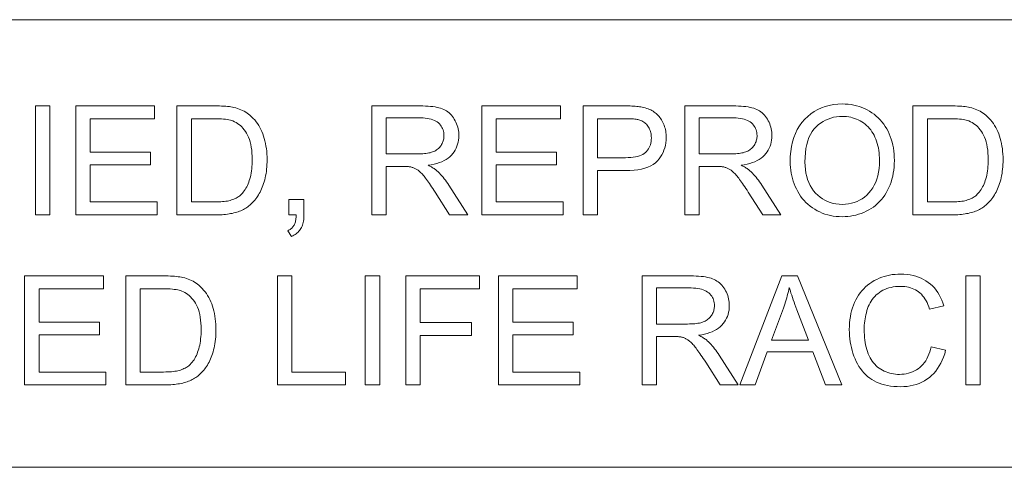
# Model space of a CAD drawing. Extents: x 1 to 211, y 3 to 294.
# Tile 29 of 31: x 157 to 175, y 281 to 289. Entities that reach past the tile are written whole.
import ezdxf

# ---------------------------------------------------------------- set-up
doc = ezdxf.new("R2010")
doc.units = 0

msp = doc.modelspace()

# ---------------------------------------------------------------- linework, layer by layer
at = {"color": 7, "lineweight": 13}
for p, q in [((5.716785, 288.883942), (205.716782, 288.883942)), ((205.810394, 280.871765), (5.716785, 280.871765))]:
    msp.add_line(p, q, dxfattribs=at)
for points in [[(157.348114, 285.390808), (157.348114, 287.34082), (157.606171, 287.34082), (157.606171, 285.390808)], [(158.066406, 285.390808), (158.066406, 287.34082), (159.476349, 287.34082), (159.476349, 287.110687), (158.324432, 287.110687), (158.324432, 286.513458), (159.403198, 286.513458), (159.403198, 286.284668), (158.324432, 286.284668), (158.324432, 285.620911), (159.521576, 285.620911), (159.521576, 285.390808)], [(159.878052, 285.390808), (159.878052, 287.34082), (160.549774, 287.34082), (160.594208, 287.340515), (160.636444, 287.339691), (160.676575, 287.338287), (160.714508, 287.336334), (160.750305, 287.333832), (160.783936, 287.33075), (160.81543, 287.327118), (160.844757, 287.322937), (160.871918, 287.318176), (160.896942, 287.312866), (160.929962, 287.304535), (160.962036, 287.294952), (160.993073, 287.284119), (161.023163, 287.272003), (161.052246, 287.258667), (161.080353, 287.24408), (161.107483, 287.228241), (161.133606, 287.211151), (161.158752, 287.19281), (161.182922, 287.173218), (161.213013, 287.146423), (161.241547, 287.118164), (161.268524, 287.08847), (161.293915, 287.057312), (161.31778, 287.024719), (161.340088, 286.990692), (161.360809, 286.9552), (161.380005, 286.918243), (161.397644, 286.879852), (161.413727, 286.839996), (161.428253, 286.798859), (161.441254, 286.756561), (161.452728, 286.713104), (161.462646, 286.668457), (161.471069, 286.622681), (161.477966, 286.575745), (161.483307, 286.527679), (161.487152, 286.478424), (161.489441, 286.428009), (161.490204, 286.376434), (161.489685, 286.33252), (161.488129, 286.289612), (161.485535, 286.247711), (161.481903, 286.206818), (161.477234, 286.166962), (161.471527, 286.128082), (161.464783, 286.09024), (161.457001, 286.053375), (161.448181, 286.017548), (161.438324, 285.982727), (161.427643, 285.949005), (161.416412, 285.916443), (161.404572, 285.885101), (161.392151, 285.854919), (161.37912, 285.825928), (161.36554, 285.798126), (161.351349, 285.771515), (161.336609, 285.746063), (161.321228, 285.721802), (161.305298, 285.69873), (161.28894, 285.676727), (161.272247, 285.655701), (161.255249, 285.63562), (161.237946, 285.616486), (161.220337, 285.598297), (161.202423, 285.581085), (161.184235, 285.56485), (161.16568, 285.549561), (161.146851, 285.535217), (161.127747, 285.52182), (161.108063, 285.509247), (161.087555, 285.497284), (161.066284, 285.485931), (161.044189, 285.47522), (161.021332, 285.465118), (160.99765, 285.455658), (160.973175, 285.446838), (160.947876, 285.438599), (160.921814, 285.43103), (160.894958, 285.424072), (160.867279, 285.417755), (160.838806, 285.412079), (160.809509, 285.407104), (160.779388, 285.402771), (160.748474, 285.399109), (160.716736, 285.396118), (160.684204, 285.393799), (160.650848, 285.392151), (160.616669, 285.391144), (160.581696, 285.390808)], [(163.363037, 285.390808), (163.363037, 287.34082), (164.227661, 287.34082), (164.278534, 287.340271), (164.326935, 287.338715), (164.372833, 287.33609), (164.416199, 287.332397), (164.457092, 287.327667), (164.495483, 287.321899), (164.531372, 287.315063), (164.564758, 287.30719), (164.595642, 287.298248), (164.624023, 287.288269), (164.650635, 287.276947), (164.676117, 287.264038), (164.700531, 287.249512), (164.723846, 287.233368), (164.746063, 287.215607), (164.767212, 287.196259), (164.787262, 287.175262), (164.806213, 287.15271), (164.824066, 287.12851), (164.840851, 287.102722), (164.856262, 287.075836), (164.870056, 287.048401), (164.882233, 287.020386), (164.892761, 286.991821), (164.901703, 286.962708), (164.908997, 286.933044), (164.914673, 286.902802), (164.918732, 286.872009), (164.921173, 286.840668), (164.921997, 286.808746), (164.920654, 286.767914), (164.916626, 286.728363), (164.909882, 286.690125), (164.900482, 286.653168), (164.888397, 286.617554), (164.873627, 286.583221), (164.85614, 286.550171), (164.835999, 286.518463), (164.813171, 286.488037), (164.787628, 286.458923), (164.759308, 286.431488), (164.728058, 286.406128), (164.693878, 286.382874), (164.656769, 286.361664), (164.61673, 286.342529), (164.573761, 286.32547), (164.527863, 286.310486), (164.479034, 286.297607), (164.427307, 286.286774), (164.37262, 286.278015), (164.392639, 286.268188), (164.411621, 286.258392), (164.429657, 286.248596), (164.446686, 286.238861), (164.462738, 286.229126), (164.477814, 286.219452), (164.491913, 286.209778), (164.505005, 286.200134), (164.51712, 286.190521), (164.528259, 286.180908), (164.550751, 286.159637), (164.572998, 286.137329), (164.595032, 286.113983), (164.616791, 286.08963), (164.638336, 286.064209), (164.659637, 286.03775), (164.680695, 286.010254), (164.701508, 285.98172), (164.722076, 285.952148), (164.742401, 285.921539), (165.081604, 285.390808), (164.75705, 285.390808), (164.498993, 285.796509), (164.476776, 285.83078), (164.455383, 285.863434), (164.434753, 285.89444), (164.414917, 285.923767), (164.395905, 285.951477), (164.377686, 285.977509), (164.36026, 286.001892), (164.343628, 286.024658), (164.327789, 286.045746), (164.312775, 286.065186), (164.298309, 286.083252), (164.284119, 286.100189), (164.270264, 286.116028), (164.256714, 286.130737), (164.243439, 286.144348), (164.230499, 286.15683), (164.217834, 286.168182), (164.205505, 286.178406), (164.193481, 286.187531), (164.181763, 286.195557), (164.170166, 286.202759), (164.158539, 286.209534), (164.146851, 286.215851), (164.135162, 286.221741), (164.123383, 286.227142), (164.111603, 286.232086), (164.099762, 286.236603), (164.087891, 286.240662), (164.075989, 286.244263), (164.064026, 286.247437), (164.054688, 286.249207), (164.04425, 286.250763), (164.032684, 286.252167), (164.019989, 286.253387), (164.006165, 286.254395), (163.991241, 286.255249), (163.97522, 286.25589), (163.958038, 286.256378), (163.939758, 286.256653), (163.92038, 286.256744), (163.621094, 286.256744), (163.621094, 285.390808)], [(165.331665, 285.390808), (165.331665, 287.34082), (166.741638, 287.34082), (166.741638, 287.110687), (165.589722, 287.110687), (165.589722, 286.513458), (166.668457, 286.513458), (166.668457, 286.284668), (165.589722, 286.284668), (165.589722, 285.620911), (166.786865, 285.620911), (166.786865, 285.390808)], [(167.143341, 285.390808), (167.143341, 287.34082), (167.878906, 287.34082), (167.91684, 287.340607), (167.952911, 287.340057), (167.987183, 287.339142), (168.019592, 287.33783), (168.050171, 287.336151), (168.078918, 287.334106), (168.105835, 287.331696), (168.13089, 287.328888), (168.154114, 287.325714), (168.175537, 287.322174), (168.203796, 287.316956), (168.23114, 287.310883), (168.257538, 287.303925), (168.28299, 287.296112), (168.307556, 287.287445), (168.331146, 287.277893), (168.353821, 287.267487), (168.37558, 287.256226), (168.396393, 287.24408), (168.41629, 287.231079), (168.435333, 287.217102), (168.453613, 287.202057), (168.47113, 287.185913), (168.487915, 287.168701), (168.503906, 287.150421), (168.519165, 287.131073), (168.533661, 287.110626), (168.547394, 287.089111), (168.560364, 287.066528), (168.572571, 287.042847), (168.583832, 287.018402), (168.593903, 286.993469), (168.602783, 286.968079), (168.610474, 286.9422), (168.616974, 286.915833), (168.622314, 286.888977), (168.626434, 286.861664), (168.629395, 286.833862), (168.631195, 286.805573), (168.631775, 286.776825), (168.630188, 286.727844), (168.625458, 286.680389), (168.617523, 286.63446), (168.606445, 286.590057), (168.592194, 286.547211), (168.574799, 286.505859), (168.554199, 286.466064), (168.530487, 286.427795), (168.503571, 286.391052), (168.47348, 286.355835), (168.43927, 286.32309), (168.399963, 286.293823), (168.35553, 286.267975), (168.306, 286.245575), (168.251343, 286.226654), (168.191589, 286.211151), (168.12674, 286.199066), (168.056763, 286.19046), (167.981689, 286.185303), (167.90152, 286.183563), (167.401398, 286.183563), (167.401398, 285.390808)], [(168.964325, 285.390808), (168.964325, 287.34082), (169.828918, 287.34082), (169.879791, 287.340271), (169.928192, 287.338715), (169.974091, 287.33609), (170.017456, 287.332397), (170.05835, 287.327667), (170.096741, 287.321899), (170.132629, 287.315063), (170.166016, 287.30719), (170.196899, 287.298248), (170.225281, 287.288269), (170.251892, 287.276947), (170.277374, 287.264038), (170.301788, 287.249512), (170.325104, 287.233368), (170.347321, 287.215607), (170.368469, 287.196259), (170.388519, 287.175262), (170.407471, 287.15271), (170.425323, 287.12851), (170.442108, 287.102722), (170.45752, 287.075836), (170.471313, 287.048401), (170.48349, 287.020386), (170.494049, 286.991821), (170.50296, 286.962708), (170.510254, 286.933044), (170.51593, 286.902802), (170.519989, 286.872009), (170.52243, 286.840668), (170.523254, 286.808746), (170.521912, 286.767914), (170.517883, 286.728363), (170.511139, 286.690125), (170.50177, 286.653168), (170.489655, 286.617554), (170.474884, 286.583221), (170.457428, 286.550171), (170.437256, 286.518463), (170.414429, 286.488037), (170.388916, 286.458923), (170.360565, 286.431488), (170.329315, 286.406128), (170.295135, 286.382874), (170.258026, 286.361664), (170.217987, 286.342529), (170.175018, 286.32547), (170.12912, 286.310486), (170.080292, 286.297607), (170.028564, 286.286774), (169.973907, 286.278015), (169.993896, 286.268188), (170.012909, 286.258392), (170.030914, 286.248596), (170.047943, 286.238861), (170.064026, 286.229126), (170.079071, 286.219452), (170.09317, 286.209778), (170.106262, 286.200134), (170.118378, 286.190521), (170.129517, 286.180908), (170.152008, 286.159637), (170.174255, 286.137329), (170.196289, 286.113983), (170.218048, 286.08963), (170.239594, 286.064209), (170.260895, 286.03775), (170.281952, 286.010254), (170.302765, 285.98172), (170.323334, 285.952148), (170.343689, 285.921539), (170.682861, 285.390808), (170.358307, 285.390808), (170.10025, 285.796509), (170.078033, 285.83078), (170.056641, 285.863434), (170.036011, 285.89444), (170.016174, 285.923767), (169.997162, 285.951477), (169.978943, 285.977509), (169.961517, 286.001892), (169.944916, 286.024658), (169.929077, 286.045746), (169.914032, 286.065186), (169.899567, 286.083252), (169.885376, 286.100189), (169.871521, 286.116028), (169.857971, 286.130737), (169.844696, 286.144348), (169.831757, 286.15683), (169.819122, 286.168182), (169.806763, 286.178406), (169.794739, 286.187531), (169.78302, 286.195557), (169.771423, 286.202759), (169.759796, 286.209534), (169.748108, 286.215851), (169.73642, 286.221741), (169.72467, 286.227142), (169.71286, 286.232086), (169.70105, 286.236603), (169.689148, 286.240662), (169.677246, 286.244263), (169.665314, 286.247437), (169.655945, 286.249207), (169.645508, 286.250763), (169.633942, 286.252167), (169.621246, 286.253387), (169.607452, 286.254395), (169.592529, 286.255249), (169.576477, 286.25589), (169.559326, 286.256378), (169.541046, 286.256653), (169.521637, 286.256744), (169.222351, 286.256744), (169.222351, 285.390808)], [(170.849121, 286.340546), (170.851746, 286.435516), (170.859558, 286.526306), (170.872589, 286.612854), (170.890839, 286.695221), (170.914307, 286.773346), (170.942993, 286.847229), (170.976868, 286.916931), (171.015991, 286.982422), (171.060303, 287.043671), (171.109833, 287.100708), (171.163513, 287.152893), (171.220184, 287.199585), (171.279907, 287.240814), (171.342682, 287.27652), (171.408447, 287.306732), (171.477295, 287.331451), (171.549133, 287.350677), (171.624023, 287.36441), (171.701935, 287.37265), (171.782898, 287.375397), (171.836365, 287.374115), (171.888794, 287.370239), (171.940125, 287.36377), (171.990387, 287.354736), (172.039612, 287.34314), (172.087769, 287.328949), (172.134857, 287.312164), (172.180878, 287.292816), (172.22583, 287.270874), (172.269745, 287.246368), (172.312073, 287.219543), (172.352325, 287.190674), (172.390533, 287.15979), (172.426697, 287.126862), (172.460785, 287.091919), (172.492798, 287.054901), (172.522766, 287.015869), (172.550659, 286.974792), (172.576508, 286.931702), (172.600281, 286.886566), (172.621887, 286.839783), (172.641205, 286.791779), (172.658264, 286.742523), (172.673065, 286.692047), (172.685577, 286.64032), (172.695801, 286.587372), (172.703766, 286.533173), (172.709442, 286.477722), (172.71286, 286.421051), (172.713989, 286.363159), (172.712799, 286.304443), (172.709198, 286.247009), (172.703217, 286.190796), (172.694855, 286.135864), (172.684082, 286.082153), (172.670898, 286.029694), (172.655334, 285.978516), (172.63739, 285.928558), (172.617035, 285.879852), (172.594299, 285.832428), (172.569336, 285.786743), (172.542419, 285.743317), (172.513489, 285.702179), (172.482544, 285.66333), (172.449646, 285.62674), (172.414734, 285.592438), (172.377808, 285.560394), (172.338898, 285.53064), (172.298004, 285.503143), (172.255096, 285.477936), (172.210876, 285.455048), (172.165924, 285.434601), (172.1203, 285.416534), (172.074005, 285.400879), (172.026978, 285.387634), (171.979279, 285.376801), (171.930878, 285.368378), (171.881805, 285.362366), (171.832031, 285.358765), (171.781555, 285.357544), (171.727081, 285.358887), (171.673767, 285.362885), (171.621643, 285.369537), (171.570648, 285.378845), (171.520874, 285.390808), (171.472229, 285.405426), (171.424774, 285.422729), (171.378479, 285.442688), (171.333374, 285.465302), (171.289398, 285.49057), (171.247101, 285.518158), (171.206879, 285.547668), (171.168793, 285.579132), (171.132782, 285.612518), (171.098877, 285.647858), (171.067078, 285.68515), (171.037354, 285.724365), (171.009766, 285.765533), (170.984253, 285.808655), (170.960876, 285.853699), (170.939636, 285.899994), (170.920654, 285.946808), (170.90387, 285.994171), (170.889374, 286.042053), (170.877075, 286.090454), (170.867004, 286.139404), (170.859192, 286.188904), (170.853607, 286.238922), (170.85025, 286.289459)], [(173.046539, 285.390808), (173.046539, 287.34082), (173.718262, 287.34082), (173.762695, 287.340515), (173.804932, 287.339691), (173.845032, 287.338287), (173.882996, 287.336334), (173.918793, 287.333832), (173.952423, 287.33075), (173.983917, 287.327118), (174.013245, 287.322937), (174.040405, 287.318176), (174.06543, 287.312866), (174.09845, 287.304535), (174.130524, 287.294952), (174.16156, 287.284119), (174.19165, 287.272003), (174.220734, 287.258667), (174.24884, 287.24408), (174.27597, 287.228241), (174.302094, 287.211151), (174.32724, 287.19281), (174.35141, 287.173218), (174.3815, 287.146423), (174.410034, 287.118164), (174.436981, 287.08847), (174.462402, 287.057312), (174.486267, 287.024719), (174.508575, 286.990692), (174.529297, 286.9552), (174.548492, 286.918243), (174.566132, 286.879852), (174.582214, 286.839996), (174.596741, 286.798859), (174.609741, 286.756561), (174.621216, 286.713104), (174.631134, 286.668457), (174.639557, 286.622681), (174.646454, 286.575745), (174.651794, 286.527679), (174.65564, 286.478424), (174.657928, 286.428009), (174.658691, 286.376434), (174.658173, 286.33252), (174.656616, 286.289612), (174.654022, 286.247711), (174.650391, 286.206818), (174.645721, 286.166962), (174.640015, 286.128082), (174.63327, 286.09024), (174.625488, 286.053375), (174.616669, 286.017548), (174.606812, 285.982727), (174.59613, 285.949005), (174.5849, 285.916443), (174.573059, 285.885101), (174.560638, 285.854919), (174.547607, 285.825928), (174.534027, 285.798126), (174.519836, 285.771515), (174.505096, 285.746063), (174.489716, 285.721802), (174.473785, 285.69873), (174.457428, 285.676727), (174.440735, 285.655701), (174.423737, 285.63562), (174.406433, 285.616486), (174.388824, 285.598297), (174.370911, 285.581085), (174.352722, 285.56485), (174.334167, 285.549561), (174.315338, 285.535217), (174.296204, 285.52182), (174.27655, 285.509247), (174.256042, 285.497284), (174.234772, 285.485931), (174.212677, 285.47522), (174.189819, 285.465118), (174.166138, 285.455658), (174.141663, 285.446838), (174.116364, 285.438599), (174.090302, 285.43103), (174.063446, 285.424072), (174.035767, 285.417755), (174.007294, 285.412079), (173.977997, 285.407104), (173.947876, 285.402771), (173.916962, 285.399109), (173.885223, 285.396118), (173.852692, 285.393799), (173.819336, 285.392151), (173.785156, 285.391144), (173.750183, 285.390808)], [(160.136108, 285.620911), (160.552429, 285.620911), (160.590179, 285.621277), (160.626251, 285.622375), (160.660675, 285.624146), (160.693451, 285.626678), (160.724518, 285.629913), (160.753967, 285.63385), (160.781738, 285.638519), (160.807831, 285.643921), (160.832275, 285.650024), (160.855042, 285.65683), (160.876556, 285.664307), (160.897156, 285.672363), (160.91687, 285.68103), (160.935699, 285.690247), (160.953644, 285.700073), (160.970703, 285.71048), (160.986847, 285.721466), (161.002106, 285.733032), (161.016479, 285.745178), (161.029968, 285.757935), (161.047913, 285.776917), (161.065063, 285.79718), (161.08139, 285.818695), (161.096893, 285.841461), (161.111603, 285.865509), (161.125488, 285.890808), (161.13858, 285.917389), (161.150848, 285.945221), (161.162292, 285.974304), (161.172943, 286.004669), (161.182678, 286.036316), (161.191406, 286.069305), (161.199066, 286.103577), (161.205719, 286.139191), (161.211365, 286.176086), (161.215973, 286.214325), (161.219543, 286.253876), (161.222107, 286.294739), (161.223663, 286.336945), (161.224182, 286.380432), (161.223145, 286.440216), (161.220154, 286.497162), (161.215118, 286.551239), (161.208099, 286.602509), (161.199066, 286.65097), (161.188019, 286.696564), (161.174957, 286.739319), (161.159882, 286.779266), (161.142822, 286.816376), (161.123749, 286.850647), (161.103241, 286.882416), (161.081848, 286.912018), (161.059601, 286.939453), (161.036469, 286.964722), (161.012512, 286.987823), (160.987671, 287.008759), (160.961975, 287.027496), (160.935394, 287.044098), (160.907959, 287.058533), (160.879669, 287.070801), (160.857635, 287.078369), (160.833099, 287.085144), (160.80603, 287.091125), (160.776428, 287.096313), (160.744324, 287.100708), (160.709656, 287.104309), (160.672485, 287.107086), (160.632782, 287.1091), (160.590546, 287.110291), (160.545776, 287.110687), (160.136108, 287.110687)], [(163.621094, 286.480194), (164.175781, 286.480194), (164.210388, 286.48056), (164.243439, 286.481659), (164.274963, 286.48349), (164.304962, 286.486053), (164.333405, 286.489349), (164.360291, 286.493378), (164.385651, 286.498138), (164.409454, 286.503601), (164.431732, 286.509827), (164.452454, 286.516785), (164.471924, 286.524536), (164.490448, 286.533173), (164.507996, 286.542664), (164.524597, 286.55307), (164.540222, 286.564331), (164.554901, 286.576477), (164.568634, 286.589508), (164.581421, 286.603394), (164.593231, 286.618164), (164.604065, 286.63382), (164.613922, 286.650055), (164.622742, 286.666595), (164.630524, 286.68338), (164.637268, 286.700439), (164.642975, 286.717804), (164.647644, 286.735443), (164.651276, 286.753326), (164.65387, 286.771545), (164.655426, 286.790009), (164.655945, 286.808746), (164.654938, 286.835938), (164.651947, 286.862122), (164.646912, 286.887329), (164.639893, 286.91153), (164.630859, 286.934784), (164.619812, 286.957031), (164.60675, 286.978302), (164.591675, 286.998596), (164.574615, 287.017883), (164.555542, 287.036194), (164.534271, 287.053131), (164.510712, 287.068298), (164.484802, 287.081665), (164.456573, 287.093231), (164.425995, 287.103058), (164.393127, 287.111053), (164.35791, 287.11731), (164.320374, 287.121765), (164.280487, 287.12442), (164.238281, 287.125336), (163.621094, 287.125336)], [(167.401398, 286.413696), (167.905518, 286.413696), (167.954071, 286.414612), (167.999756, 286.417419), (168.042511, 286.422089), (168.082367, 286.428589), (168.119324, 286.436981), (168.153412, 286.447205), (168.18457, 286.45932), (168.21283, 286.473297), (168.23819, 286.489105), (168.260651, 286.506805), (168.280609, 286.526184), (168.298492, 286.547089), (168.31424, 286.569489), (168.327911, 286.593414), (168.339478, 286.618866), (168.348938, 286.645844), (168.356293, 286.674316), (168.361542, 286.704315), (168.364685, 286.735809), (168.365753, 286.768829), (168.365112, 286.792969), (168.363281, 286.816376), (168.360168, 286.839081), (168.355835, 286.861115), (168.350281, 286.882416), (168.343475, 286.903015), (168.335449, 286.922882), (168.326172, 286.942078), (168.315643, 286.960571), (168.303894, 286.978333), (168.291138, 286.995178), (168.277588, 287.010834), (168.263245, 287.025299), (168.248138, 287.038574), (168.232239, 287.050659), (168.215546, 287.061584), (168.198059, 287.07132), (168.17981, 287.079865), (168.160767, 287.087219), (168.140961, 287.093414), (168.126801, 287.09668), (168.110443, 287.09964), (168.091919, 287.102234), (168.071136, 287.104462), (168.048157, 287.106384), (168.02298, 287.107941), (167.995605, 287.109131), (167.966003, 287.109985), (167.934204, 287.110504), (167.900177, 287.110687), (167.401398, 287.110687)], [(169.222351, 286.480194), (169.777039, 286.480194), (169.811646, 286.48056), (169.844727, 286.481659), (169.876221, 286.48349), (169.906219, 286.486053), (169.934662, 286.489349), (169.961548, 286.493378), (169.986908, 286.498138), (170.010712, 286.503601), (170.03299, 286.509827), (170.053711, 286.516785), (170.073181, 286.524536), (170.091705, 286.533173), (170.109253, 286.542664), (170.125854, 286.55307), (170.141479, 286.564331), (170.156189, 286.576477), (170.169891, 286.589508), (170.182678, 286.603394), (170.194489, 286.618164), (170.205353, 286.63382), (170.215179, 286.650055), (170.22403, 286.666595), (170.231812, 286.68338), (170.238556, 286.700439), (170.244263, 286.717804), (170.248901, 286.735443), (170.252563, 286.753326), (170.255127, 286.771545), (170.256683, 286.790009), (170.257202, 286.808746), (170.256195, 286.835938), (170.253204, 286.862122), (170.248169, 286.887329), (170.24115, 286.91153), (170.232117, 286.934784), (170.221069, 286.957031), (170.208008, 286.978302), (170.192932, 286.998596), (170.175873, 287.017883), (170.156799, 287.036194), (170.135529, 287.053131), (170.111969, 287.068298), (170.08606, 287.081665), (170.057831, 287.093231), (170.027252, 287.103058), (169.994385, 287.111053), (169.959167, 287.11731), (169.921631, 287.121765), (169.881744, 287.12442), (169.839539, 287.125336), (169.222351, 287.125336)], [(171.115173, 286.336548), (171.117065, 286.267548), (171.122742, 286.201538), (171.132233, 286.138519), (171.145477, 286.078491), (171.162537, 286.021454), (171.183411, 285.967438), (171.208038, 285.916382), (171.236481, 285.868347), (171.268677, 285.823273), (171.304718, 285.781219), (171.343597, 285.742676), (171.384369, 285.708191), (171.427124, 285.677765), (171.471771, 285.651398), (171.518372, 285.629059), (171.566895, 285.610809), (171.61734, 285.596619), (171.669708, 285.586487), (171.723999, 285.580383), (171.780243, 285.578369), (171.837463, 285.580414), (171.892639, 285.586548), (171.94574, 285.596802), (171.996796, 285.611145), (172.045776, 285.629578), (172.092682, 285.6521), (172.137543, 285.678741), (172.180328, 285.709473), (172.221069, 285.744293), (172.259766, 285.783203), (172.295502, 285.825897), (172.327515, 285.872009), (172.355743, 285.921539), (172.380219, 285.974518), (172.400909, 286.030945), (172.417847, 286.09079), (172.43103, 286.154053), (172.44046, 286.220764), (172.446106, 286.290894), (172.447968, 286.364471), (172.447174, 286.411499), (172.444763, 286.457306), (172.440735, 286.501892), (172.435089, 286.545258), (172.427856, 286.587433), (172.419006, 286.628418), (172.408539, 286.668152), (172.396484, 286.706696), (172.382782, 286.744019), (172.367493, 286.780151), (172.350677, 286.81488), (172.332336, 286.847992), (172.3125, 286.879517), (172.291199, 286.909454), (172.268402, 286.937775), (172.24411, 286.964508), (172.218323, 286.989655), (172.191071, 287.013184), (172.162323, 287.035126), (172.13205, 287.055481), (172.100677, 287.074066), (172.068573, 287.090698), (172.035675, 287.105347), (172.002045, 287.118073), (171.967621, 287.128815), (171.932465, 287.137604), (171.896545, 287.14447), (171.859863, 287.149353), (171.822418, 287.152283), (171.784241, 287.153259), (171.730194, 287.151367), (171.677673, 287.145721), (171.626709, 287.136322), (171.577271, 287.123138), (171.529327, 287.106201), (171.482941, 287.08551), (171.43808, 287.061035), (171.394775, 287.032806), (171.352966, 287.000793), (171.312683, 286.965027), (171.275146, 286.924866), (171.241577, 286.879669), (171.211945, 286.829437), (171.186279, 286.774139), (171.164551, 286.713806), (171.146759, 286.648438), (171.132935, 286.578033), (171.123047, 286.502563), (171.117126, 286.422089)], [(173.304596, 285.620911), (173.720917, 285.620911), (173.758667, 285.621277), (173.794739, 285.622375), (173.829163, 285.624146), (173.861908, 285.626678), (173.893005, 285.629913), (173.922455, 285.63385), (173.950226, 285.638519), (173.976318, 285.643921), (174.000763, 285.650024), (174.023529, 285.65683), (174.045044, 285.664307), (174.065643, 285.672363), (174.085358, 285.68103), (174.104187, 285.690247), (174.122131, 285.700073), (174.139191, 285.71048), (174.155334, 285.721466), (174.170593, 285.733032), (174.184967, 285.745178), (174.198456, 285.757935), (174.2164, 285.776917), (174.233551, 285.79718), (174.249878, 285.818695), (174.265381, 285.841461), (174.28009, 285.865509), (174.293976, 285.890808), (174.307068, 285.917389), (174.319336, 285.945221), (174.33078, 285.974304), (174.341431, 286.004669), (174.351166, 286.036316), (174.359863, 286.069305), (174.367554, 286.103577), (174.374207, 286.139191), (174.379852, 286.176086), (174.38446, 286.214325), (174.388031, 286.253876), (174.390594, 286.294739), (174.392151, 286.336945), (174.392639, 286.380432), (174.391632, 286.440216), (174.388641, 286.497162), (174.383606, 286.551239), (174.376587, 286.602509), (174.367554, 286.65097), (174.356506, 286.696564), (174.343445, 286.739319), (174.328369, 286.779266), (174.31131, 286.816376), (174.292236, 286.850647), (174.271729, 286.882416), (174.250336, 286.912018), (174.228088, 286.939453), (174.204956, 286.964722), (174.181, 286.987823), (174.156158, 287.008759), (174.130432, 287.027496), (174.103882, 287.044098), (174.076447, 287.058533), (174.048157, 287.070801), (174.026123, 287.078369), (174.001587, 287.085144), (173.974518, 287.091125), (173.944916, 287.096313), (173.912811, 287.100708), (173.878143, 287.104309), (173.840973, 287.107086), (173.80127, 287.1091), (173.759033, 287.110291), (173.714264, 287.110687), (173.304596, 287.110687)], [(161.877258, 285.390808), (161.877258, 285.663483), (162.149963, 285.663483), (162.149963, 285.390808), (162.149414, 285.361328), (162.147827, 285.333008), (162.145172, 285.305817), (162.141449, 285.279816), (162.136658, 285.254974), (162.130798, 285.231262), (162.123871, 285.20874), (162.115906, 285.187347), (162.106842, 285.167114), (162.096741, 285.148041), (162.08548, 285.129974), (162.072968, 285.112762), (162.059204, 285.096375), (162.044159, 285.080811), (162.027924, 285.066071), (162.010376, 285.052216), (161.991608, 285.039154), (161.971619, 285.026947), (161.950348, 285.015594), (161.927826, 285.005066), (161.861298, 285.107483), (161.876068, 285.114441), (161.890045, 285.12204), (161.903198, 285.130249), (161.915588, 285.139099), (161.927155, 285.14856), (161.937927, 285.15863), (161.947906, 285.169373), (161.957092, 285.180695), (161.965454, 285.192657), (161.973053, 285.205261), (161.979889, 285.218719), (161.986145, 285.233307), (161.99173, 285.249054), (161.996674, 285.2659), (162.000977, 285.283905), (162.004639, 285.303009), (162.00769, 285.323273), (162.010071, 285.344666), (162.01181, 285.367157), (162.012939, 285.390808)], [(157.152588, 282.347412), (157.152588, 284.297424), (158.562531, 284.297424), (158.562531, 284.067291), (157.410614, 284.067291), (157.410614, 283.470062), (158.48938, 283.470062), (158.48938, 283.241272), (157.410614, 283.241272), (157.410614, 282.577515), (158.607758, 282.577515), (158.607758, 282.347412)], [(158.964233, 282.347412), (158.964233, 284.297424), (159.635956, 284.297424), (159.680389, 284.297119), (159.722626, 284.296295), (159.762756, 284.294891), (159.80069, 284.292938), (159.836487, 284.290436), (159.870117, 284.287354), (159.901611, 284.283722), (159.930939, 284.279541), (159.958099, 284.27478), (159.983124, 284.26947), (160.016174, 284.261139), (160.048218, 284.251556), (160.079285, 284.240723), (160.109344, 284.228607), (160.138428, 284.215271), (160.166534, 284.200684), (160.193665, 284.184845), (160.219788, 284.167755), (160.244934, 284.149414), (160.269135, 284.129822), (160.299194, 284.103027), (160.327728, 284.074768), (160.354706, 284.045074), (160.380096, 284.013916), (160.403961, 283.981323), (160.42627, 283.947296), (160.447021, 283.911804), (160.466187, 283.874847), (160.483826, 283.836456), (160.499908, 283.7966), (160.514435, 283.755463), (160.527435, 283.713165), (160.53891, 283.669708), (160.548859, 283.625061), (160.557251, 283.579285), (160.564148, 283.532349), (160.569519, 283.484283), (160.573334, 283.435028), (160.575623, 283.384613), (160.576385, 283.333038), (160.575867, 283.289124), (160.57431, 283.246216), (160.571716, 283.204315), (160.568085, 283.163422), (160.563416, 283.123566), (160.557709, 283.084686), (160.550964, 283.046844), (160.543182, 283.009979), (160.534363, 282.974152), (160.524506, 282.939331), (160.513824, 282.905609), (160.502594, 282.873047), (160.490753, 282.841705), (160.478333, 282.811523), (160.465332, 282.782532), (160.451721, 282.75473), (160.437531, 282.728119), (160.422791, 282.702667), (160.40741, 282.678406), (160.391479, 282.655334), (160.375122, 282.633331), (160.358429, 282.612305), (160.341431, 282.592224), (160.324127, 282.57309), (160.306519, 282.554901), (160.288605, 282.537689), (160.270416, 282.521454), (160.251892, 282.506165), (160.233063, 282.491821), (160.213928, 282.478424), (160.194244, 282.465851), (160.173737, 282.453888), (160.152466, 282.442535), (160.130402, 282.431824), (160.107513, 282.421722), (160.083832, 282.412262), (160.059357, 282.403442), (160.034088, 282.395203), (160.008026, 282.387634), (159.98114, 282.380676), (159.953461, 282.374359), (159.924988, 282.368683), (159.895691, 282.363708), (159.86557, 282.359375), (159.834656, 282.355713), (159.802948, 282.352722), (159.770386, 282.350403), (159.73703, 282.348755), (159.702881, 282.347748), (159.667877, 282.347412)], [(161.677734, 282.347412), (161.677734, 284.297424), (161.935791, 284.297424), (161.935791, 282.577515), (162.896179, 282.577515), (162.896179, 282.347412)], [(163.247314, 282.347412), (163.247314, 284.297424), (163.505371, 284.297424), (163.505371, 282.347412)], [(163.973602, 282.347412), (163.973602, 284.297424), (165.289093, 284.297424), (165.289093, 284.067291), (164.231628, 284.067291), (164.231628, 283.463409), (165.14679, 283.463409), (165.14679, 283.233307), (164.231628, 283.233307), (164.231628, 282.347412)], [(165.629639, 282.347412), (165.629639, 284.297424), (167.039581, 284.297424), (167.039581, 284.067291), (165.887665, 284.067291), (165.887665, 283.470062), (166.966431, 283.470062), (166.966431, 283.241272), (165.887665, 283.241272), (165.887665, 282.577515), (167.084808, 282.577515), (167.084808, 282.347412)], [(168.202148, 282.347412), (168.202148, 284.297424), (169.066742, 284.297424), (169.117615, 284.296875), (169.166016, 284.295319), (169.211914, 284.292694), (169.25528, 284.289001), (169.296173, 284.284271), (169.334564, 284.278503), (169.370453, 284.271667), (169.403839, 284.263794), (169.434723, 284.254852), (169.463104, 284.244873), (169.489716, 284.233551), (169.515198, 284.220642), (169.539612, 284.206116), (169.562927, 284.189972), (169.585144, 284.172211), (169.606293, 284.152863), (169.626343, 284.131866), (169.645294, 284.109314), (169.663147, 284.085114), (169.679932, 284.059326), (169.695343, 284.03244), (169.709137, 284.005005), (169.721313, 283.97699), (169.731873, 283.948425), (169.740784, 283.919312), (169.748077, 283.889648), (169.753754, 283.859406), (169.757843, 283.828613), (169.760254, 283.797272), (169.761078, 283.76535), (169.759735, 283.724518), (169.755707, 283.684967), (169.748962, 283.646729), (169.739594, 283.609772), (169.727478, 283.574158), (169.712708, 283.539825), (169.695251, 283.506775), (169.675079, 283.475067), (169.652252, 283.444641), (169.62674, 283.415527), (169.598389, 283.388092), (169.567139, 283.362732), (169.532959, 283.339478), (169.49585, 283.318268), (169.455811, 283.299133), (169.412842, 283.282074), (169.366943, 283.26709), (169.318146, 283.254211), (169.266388, 283.243378), (169.211731, 283.234619), (169.23172, 283.224792), (169.250732, 283.214996), (169.268738, 283.2052), (169.285767, 283.195465), (169.301849, 283.18573), (169.316895, 283.176056), (169.330994, 283.166382), (169.344086, 283.156738), (169.356232, 283.147125), (169.36734, 283.137512), (169.389832, 283.116241), (169.412079, 283.093933), (169.434113, 283.070587), (169.455872, 283.046234), (169.477417, 283.020813), (169.498718, 282.994354), (169.519775, 282.966858), (169.540588, 282.938324), (169.561157, 282.908752), (169.581512, 282.878143), (169.920685, 282.347412), (169.59613, 282.347412), (169.338074, 282.753113), (169.315857, 282.787384), (169.294464, 282.820038), (169.273834, 282.851044), (169.254028, 282.880371), (169.234985, 282.908081), (169.216766, 282.934113), (169.199341, 282.958496), (169.182739, 282.981262), (169.166901, 283.00235), (169.151855, 283.02179), (169.13739, 283.039856), (169.123199, 283.056793), (169.109344, 283.072632), (169.095795, 283.087341), (169.08252, 283.100952), (169.06958, 283.113434), (169.056946, 283.124786), (169.044586, 283.13501), (169.032562, 283.144135), (169.020844, 283.152161), (169.009247, 283.159363), (168.99762, 283.166138), (168.985931, 283.172455), (168.974243, 283.178345), (168.962494, 283.183746), (168.950684, 283.18869), (168.938873, 283.193207), (168.926971, 283.197266), (168.91507, 283.200867), (168.903137, 283.204041), (168.893768, 283.205811), (168.883331, 283.207367), (168.871765, 283.208771), (168.85907, 283.209991), (168.845276, 283.210999), (168.830353, 283.211853), (168.814301, 283.212494), (168.79715, 283.212982), (168.77887, 283.213257), (168.75946, 283.213348), (168.460175, 283.213348), (168.460175, 282.347412)], [(169.951294, 282.347412), (170.700165, 284.297424), (170.978149, 284.297424), (171.776245, 282.347412), (171.4823, 282.347412), (171.254822, 282.937988), (170.439453, 282.937988), (170.225281, 282.347412)], [(173.373749, 283.031097), (173.631805, 282.965942), (173.614288, 282.90387), (173.594177, 282.844818), (173.571442, 282.788788), (173.546143, 282.735748), (173.51825, 282.68576), (173.487762, 282.638794), (173.454681, 282.594849), (173.418976, 282.553894), (173.380707, 282.515991), (173.339844, 282.481079), (173.296722, 282.449371), (173.25177, 282.42099), (173.204895, 282.395966), (173.156189, 282.374268), (173.10556, 282.355896), (173.053101, 282.340881), (172.998718, 282.329193), (172.942505, 282.320831), (172.884399, 282.315826), (172.824402, 282.314148), (172.762543, 282.31543), (172.703033, 282.319305), (172.645844, 282.325714), (172.591034, 282.334686), (172.538605, 282.346252), (172.488495, 282.360382), (172.440735, 282.377045), (172.395355, 282.396301), (172.352325, 282.418121), (172.311646, 282.442505), (172.273071, 282.46933), (172.236389, 282.498474), (172.20163, 282.529877), (172.168732, 282.563629), (172.137726, 282.59964), (172.108612, 282.63797), (172.08136, 282.678589), (172.05603, 282.721527), (172.032593, 282.766754), (172.011017, 282.814301), (171.991425, 282.863342), (171.973907, 282.913086), (171.958435, 282.963593), (171.945038, 283.014771), (171.933716, 283.066681), (171.924438, 283.119324), (171.917206, 283.172668), (171.912048, 283.226746), (171.908966, 283.281525), (171.907928, 283.337036), (171.909088, 283.397186), (171.912598, 283.45578), (171.918396, 283.512817), (171.926544, 283.568268), (171.937042, 283.622192), (171.949829, 283.674561), (171.964966, 283.725372), (171.982422, 283.774597), (172.002197, 283.822296), (172.024323, 283.868439), (172.048584, 283.91272), (172.074829, 283.954803), (172.102997, 283.99469), (172.133179, 284.03241), (172.165314, 284.067963), (172.199432, 284.101318), (172.235504, 284.132507), (172.273529, 284.161499), (172.313538, 284.188324), (172.35553, 284.212952), (172.398926, 284.235321), (172.443176, 284.255341), (172.488312, 284.27298), (172.534302, 284.2883), (172.581146, 284.301239), (172.628876, 284.311829), (172.67746, 284.320068), (172.726898, 284.325958), (172.777222, 284.329498), (172.8284, 284.330658), (172.885986, 284.329163), (172.941742, 284.324707), (172.995605, 284.317261), (173.047607, 284.306824), (173.097748, 284.293427), (173.146027, 284.277039), (173.192474, 284.25766), (173.23703, 284.235321), (173.279724, 284.209991), (173.320557, 284.181702), (173.359253, 284.150696), (173.395508, 284.117249), (173.429382, 284.081421), (173.460785, 284.043152), (173.489807, 284.002441), (173.516418, 283.959351), (173.540558, 283.913818), (173.562317, 283.865845), (173.581635, 283.815491), (173.598541, 283.762695), (173.344482, 283.70282), (173.330322, 283.744232), (173.314911, 283.783325), (173.298279, 283.820129), (173.280426, 283.854584), (173.261353, 283.886719), (173.241058, 283.916565), (173.219543, 283.944092), (173.196808, 283.969299), (173.172821, 283.992188), (173.147644, 284.012756), (173.121155, 284.031219), (173.093353, 284.047729), (173.06424, 284.062286), (173.033783, 284.07489), (173.001984, 284.085571), (172.968872, 284.09433), (172.934418, 284.101135), (172.898621, 284.105988), (172.861511, 284.108887), (172.82309, 284.109863), (172.77887, 284.108795), (172.736115, 284.10556), (172.694855, 284.100159), (172.65506, 284.092621), (172.61673, 284.082916), (172.579895, 284.071075), (172.544525, 284.057068), (172.510651, 284.040894), (172.478241, 284.022583), (172.447296, 284.002106), (172.417999, 283.979828), (172.390503, 283.956055), (172.364807, 283.930817), (172.340881, 283.904114), (172.318787, 283.875916), (172.298462, 283.846252), (172.279938, 283.815094), (172.263214, 283.782471), (172.248291, 283.748383), (172.235138, 283.712799), (172.223511, 283.676392), (172.213104, 283.63974), (172.203949, 283.602844), (172.195984, 283.565735), (172.18927, 283.528412), (172.183746, 283.490875), (172.179474, 283.453094), (172.176422, 283.41507), (172.174591, 283.376831), (172.17395, 283.338379), (172.174683, 283.289246), (172.176849, 283.241394), (172.180481, 283.194824), (172.185547, 283.149506), (172.192078, 283.105438), (172.200043, 283.062622), (172.209473, 283.021088), (172.220367, 282.980835), (172.232697, 282.941833), (172.24646, 282.904083), (172.261749, 282.86792), (172.278656, 282.833618), (172.297211, 282.801178), (172.317322, 282.77063), (172.339081, 282.741974), (172.362427, 282.715179), (172.38739, 282.690247), (172.41394, 282.667206), (172.442108, 282.646027), (172.471924, 282.62674), (172.502747, 282.609314), (172.534119, 282.593689), (172.565979, 282.579926), (172.598328, 282.567993), (172.631195, 282.557922), (172.664581, 282.549652), (172.698456, 282.543213), (172.732819, 282.538635), (172.767731, 282.535889), (172.803131, 282.534973), (172.845825, 282.536224), (172.887207, 282.539978), (172.927216, 282.546204), (172.965942, 282.554962), (173.003326, 282.566223), (173.039368, 282.579987), (173.074066, 282.596222), (173.107452, 282.61499), (173.139526, 282.63623), (173.170258, 282.660004), (173.199341, 282.686218), (173.226471, 282.714844), (173.251678, 282.745911), (173.274963, 282.779388), (173.296265, 282.815308), (173.315643, 282.853607), (173.333099, 282.894348), (173.348602, 282.937531), (173.362152, 282.983093)], [(173.993622, 282.347412), (173.993622, 284.297424), (174.251648, 284.297424), (174.251648, 282.347412)], [(159.22229, 282.577515), (159.638641, 282.577515), (159.676361, 282.577881), (159.712463, 282.578979), (159.746857, 282.58075), (159.779633, 282.583282), (159.81073, 282.586517), (159.840149, 282.590454), (159.86792, 282.595123), (159.894012, 282.600525), (159.918457, 282.606628), (159.941223, 282.613434), (159.962738, 282.620911), (159.983337, 282.628967), (160.003082, 282.637634), (160.021912, 282.646851), (160.039825, 282.656677), (160.056885, 282.667084), (160.073029, 282.67807), (160.088287, 282.689636), (160.102661, 282.701782), (160.11615, 282.714539), (160.134094, 282.733521), (160.151245, 282.753784), (160.167572, 282.775299), (160.183075, 282.798065), (160.197784, 282.822113), (160.21167, 282.847412), (160.224762, 282.873993), (160.23703, 282.901825), (160.248505, 282.930908), (160.259155, 282.961273), (160.26886, 282.99292), (160.277588, 283.025909), (160.285248, 283.060181), (160.291931, 283.095795), (160.297546, 283.13269), (160.302155, 283.170929), (160.305756, 283.21048), (160.308319, 283.251343), (160.309845, 283.293549), (160.310364, 283.337036), (160.309357, 283.39682), (160.306335, 283.453766), (160.3013, 283.507843), (160.294281, 283.559113), (160.285248, 283.607574), (160.2742, 283.653168), (160.261139, 283.695923), (160.246094, 283.73587), (160.229004, 283.77298), (160.20993, 283.807251), (160.189423, 283.83902), (160.16803, 283.868622), (160.145782, 283.896057), (160.122681, 283.921326), (160.098694, 283.944427), (160.073853, 283.965363), (160.048157, 283.9841), (160.021576, 284.000702), (159.994141, 284.015137), (159.965851, 284.027405), (159.943848, 284.034973), (159.919281, 284.041748), (159.892212, 284.047729), (159.86261, 284.052917), (159.830505, 284.057312), (159.795868, 284.060913), (159.758667, 284.06369), (159.718964, 284.065704), (159.676727, 284.066895), (159.631989, 284.067291), (159.22229, 284.067291)], [(168.460175, 283.436798), (169.014862, 283.436798), (169.049469, 283.437164), (169.08255, 283.438263), (169.114044, 283.440094), (169.144043, 283.442657), (169.172485, 283.445953), (169.199371, 283.449982), (169.224731, 283.454742), (169.248535, 283.460205), (169.270813, 283.466431), (169.291534, 283.473389), (169.311005, 283.48114), (169.329529, 283.489777), (169.347076, 283.499268), (169.363678, 283.509674), (169.379303, 283.520935), (169.394012, 283.533081), (169.407715, 283.546112), (169.420502, 283.559998), (169.432312, 283.574768), (169.443176, 283.590424), (169.453003, 283.606659), (169.461853, 283.623199), (169.469635, 283.639984), (169.476379, 283.657043), (169.482086, 283.674408), (169.486725, 283.692047), (169.490387, 283.70993), (169.49295, 283.728149), (169.494507, 283.746613), (169.495026, 283.76535), (169.494019, 283.792542), (169.491028, 283.818726), (169.485992, 283.843933), (169.478973, 283.868134), (169.46994, 283.891388), (169.458893, 283.913635), (169.445831, 283.934906), (169.430756, 283.9552), (169.413696, 283.974487), (169.394623, 283.992798), (169.373352, 284.009735), (169.349792, 284.024902), (169.323883, 284.038269), (169.295654, 284.049835), (169.265076, 284.059662), (169.232208, 284.067657), (169.196991, 284.073914), (169.159454, 284.078369), (169.119568, 284.081024), (169.077362, 284.08194), (168.460175, 284.08194)], [(170.513947, 283.148163), (171.175018, 283.148163), (170.971497, 283.688202), (170.953369, 283.736542), (170.936188, 283.783112), (170.919952, 283.827942), (170.904663, 283.871033), (170.890381, 283.912323), (170.877014, 283.951904), (170.864624, 283.989685), (170.85318, 284.025757), (170.842682, 284.060028), (170.83316, 284.09256), (170.825409, 284.055084), (170.817047, 284.01767), (170.808075, 283.980286), (170.798492, 283.942963), (170.788269, 283.90567), (170.777466, 283.868469), (170.766052, 283.831299), (170.753998, 283.794189), (170.741364, 283.757141), (170.728088, 283.720123)]]:
    msp.add_lwpolyline(points, close=True, dxfattribs=at)

doc.saveas('drawing.dxf')
